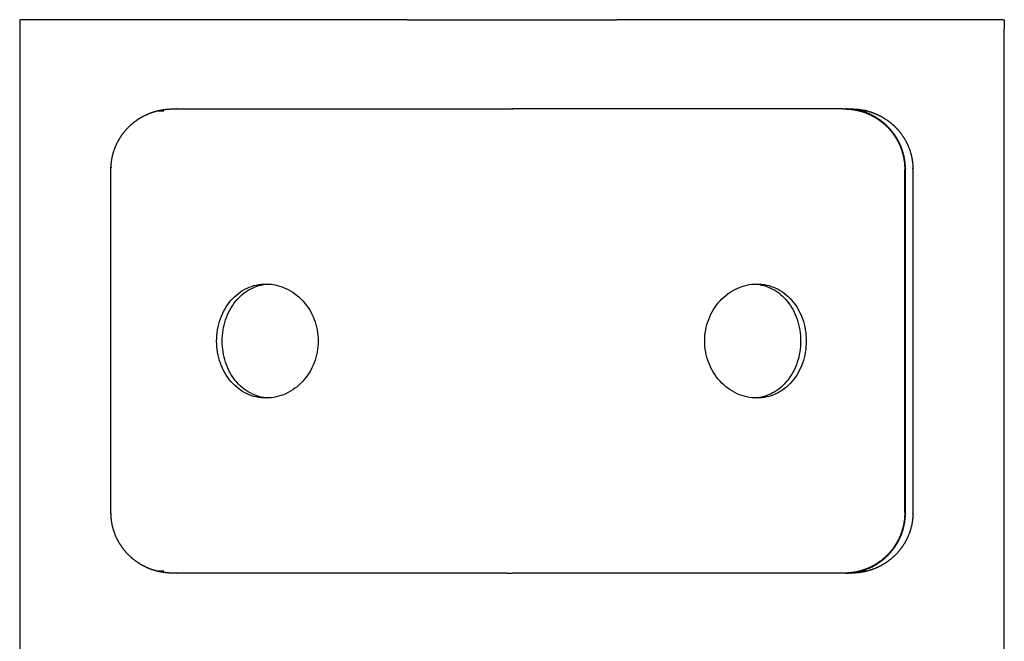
# Model space of a CAD drawing. Header units: millimetres. Extents: x -667 to -583, y 0 to 101.
# Tile 10 of 10: x -615 to -583, y 80 to 101. Entities that reach past the tile are written whole.
import ezdxf

# ---------------------------------------------------------------- set-up
doc = ezdxf.new("R2010")
doc.units = ezdxf.units.MM
doc.header["$MEASUREMENT"] = 0
doc.layers.add('Make2D$visible$lines', color=7, linetype='Continuous', true_color=0x000000)

msp = doc.modelspace()

# ---------------------------------------------------------------- linework, layer by layer
at = {"layer": 'Make2D$visible$lines'}
for points, degree in [([(-614.854, 100.581), (-614.854, 100.431), (-614.854, 100.281)], 2), ([(-614.854, 100.581), (-614.848, 100.581), (-614.842, 100.581)], 2), ([(-602.257, 100.581), (-608.549, 100.581), (-614.842, 100.581)], 2), ([(-602.257, 100.581), (-598.853, 100.581), (-595.448, 100.581)], 2), ([(-582.875, 100.581), (-589.161, 100.581), (-595.448, 100.581)], 2), ([(-582.875, 100.581), (-582.864, 100.581), (-582.854, 100.581)], 2), ([(-582.854, 100.581), (-582.854, 100.431), (-582.854, 100.281)], 2), ([(-614.854, 100.281), (-614.854, 80.882), (-614.854, 61.482)], 2), ([(-582.854, 61.482), (-582.854, 80.882), (-582.854, 100.281)], 2), ([(-610.383, 97.619), (-610.286, 97.619), (-610.19, 97.619)], 2), ([(-610.187, 97.619), (-610.179, 97.619), (-610.171, 97.619)], 2), ([(-609.771, 97.68), (-609.76, 97.68), (-609.749, 97.68)], 2), ([(-609.739, 97.68), (-609.744, 97.68), (-609.749, 97.68)], 2), ([(-588.053, 97.68), (-588.033, 97.68), (-588.013, 97.68)], 2), ([(-587.999, 97.68), (-588.004, 97.68), (-588.009, 97.68), (-588.014, 97.68)], 3), ([(-587.999, 97.68), (-587.985, 97.68), (-587.97, 97.68)], 2), ([(-587.894, 97.675), (-587.916, 97.677), (-587.938, 97.678), (-587.96, 97.679)], 3), ([(-587.561, 97.617), (-587.562, 97.618), (-587.562, 97.618), (-587.563, 97.618)], 3), ([(-587.54, 97.618), (-587.432, 97.618), (-587.324, 97.618)], 2), ([(-587.539, 97.617), (-587.517, 97.612), (-587.494, 97.605), (-587.472, 97.599)], 3), ([(-610.19, 82.659), (-610.286, 82.659), (-610.383, 82.659)], 2), ([(-610.171, 82.659), (-610.179, 82.659), (-610.187, 82.659)], 2), ([(-599.026, 82.597), (-604.456, 82.597), (-609.886, 82.597)], 2), ([(-609.701, 82.597), (-609.718, 82.597), (-609.735, 82.597), (-609.752, 82.598)], 3), ([(-609.749, 82.598), (-609.745, 82.598), (-609.742, 82.597), (-609.739, 82.597)], 3), ([(-599.026, 82.597), (-598.939, 82.597), (-598.852, 82.597)], 2), ([(-588.013, 82.597), (-588.033, 82.597), (-588.053, 82.597)], 2), ([(-588.014, 82.597), (-588.009, 82.597), (-588.004, 82.597), (-587.999, 82.597)], 3), ([(-587.97, 82.597), (-587.985, 82.597), (-587.999, 82.597)], 2), ([(-587.96, 82.598), (-587.938, 82.599), (-587.916, 82.6), (-587.894, 82.602)], 3), ([(-587.54, 82.659), (-587.558, 82.655), (-587.575, 82.651), (-587.593, 82.647)], 3), ([(-587.563, 82.659), (-587.562, 82.659), (-587.562, 82.659), (-587.561, 82.66)], 3), ([(-587.324, 82.659), (-587.432, 82.659), (-587.54, 82.659)], 2)]:
    msp.add_open_spline(points, degree=degree, dxfattribs=at)
for points, weights, degree, knots in [([(-609.886, 82.597), (-609.98, 82.597), (-610.073, 82.603), (-610.166, 82.616), (-610.239, 82.627), (-610.311, 82.641), (-610.384, 82.659), (-610.569, 82.706), (-610.746, 82.778), (-610.911, 82.874), (-611.082, 82.974), (-611.236, 83.098), (-611.37, 83.244), (-611.523, 83.409), (-611.644, 83.598), (-611.733, 83.804), (-611.835, 84.044), (-611.887, 84.3), (-611.887, 84.561), (-611.887, 88.279), (-611.887, 91.998), (-611.887, 95.716), (-611.887, 95.977), (-611.835, 96.233), (-611.733, 96.473), (-611.644, 96.679), (-611.523, 96.868), (-611.37, 97.033), (-611.236, 97.179), (-611.082, 97.303), (-610.911, 97.403), (-610.746, 97.499), (-610.569, 97.571), (-610.383, 97.619), (-610.311, 97.636), (-610.239, 97.65), (-610.166, 97.661), (-610.073, 97.674), (-609.98, 97.68), (-609.886, 97.68), (-609.848, 97.68), (-609.809, 97.68), (-609.771, 97.68)], [1, 0.998410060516, 0.998410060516, 1, 0.999023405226, 0.999023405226, 1, 0.993366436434, 0.993366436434, 1, 0.992679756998, 0.992679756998, 1, 0.990306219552, 0.990306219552, 1, 0.986496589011, 0.986496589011, 1, 1, 1, 1, 0.986504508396, 0.986504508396, 1, 0.990307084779, 0.990307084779, 1, 0.992680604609, 0.992680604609, 1, 0.993366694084, 0.993366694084, 1, 0.999023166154, 0.999023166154, 1, 0.998408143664, 0.998408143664, 1, 1.00004033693, 1.00008879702, 1.00014538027], 3, [0, 0, 0, 0, 0.281642, 0.281642, 0.281642, 0.503941, 0.503941, 0.503941, 1.075046, 1.075046, 1.075046, 1.666942, 1.666942, 1.666942, 2.337262, 2.337262, 2.337262, 3.114742, 3.114742, 3.114742, 14.270272, 14.270272, 14.270272, 15.047754, 15.047754, 15.047754, 15.718073, 15.718073, 15.718073, 16.30997, 16.30997, 16.30997, 16.883049, 16.883049, 16.883049, 17.103374, 17.103374, 17.103374, 17.385016, 17.385016, 17.385016, 17.532627, 17.532627, 17.532627, 17.532627]), ([(-609.739, 97.68), (-606.663, 97.68), (-602.826, 97.68), (-598.854, 97.68), (-598.853, 97.68), (-598.853, 97.68), (-598.852, 97.68)], [1.00019335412, 1.00508159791, 1.06213017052, 1.17133907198, 1.1713583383, 1.17137760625, 1.17139687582], 3, [19.211123, 19.211123, 19.211123, 19.211123, 31.039515, 31.039515, 31.039515, 31.041385, 31.041385, 31.041385, 31.041385]), ([(-588.118, 97.68), (-588.019, 97.68), (-587.921, 97.68), (-587.824, 97.68), (-587.729, 97.68), (-587.633, 97.673), (-587.539, 97.66), (-587.485, 97.652), (-587.431, 97.643), (-587.377, 97.631)], [1.00047420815, 1.00026505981, 1.00010845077, 1.00000438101, 0.998368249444, 0.998368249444, 1.00000438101, 0.999460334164, 0.999460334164, 1.00000438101], 3, [42.6783833, 42.6783833, 42.6783833, 42.6783833, 43.0537692, 43.0537692, 43.0537692, 43.3394968, 43.3394968, 43.3394968, 43.5039635, 43.5039635, 43.5039635, 43.5039635]), ([(-588.05, 97.68), (-587.911, 97.68), (-587.773, 97.66), (-587.667, 97.645), (-587.563, 97.618)], [1, 0.997511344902, 1, 0.998500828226, 1], 2, [0, 0, 0, 0.2770834, 0.2770834, 0.4921825, 0.4921825, 0.4921825]), ([(-587.54, 97.618), (-587.645, 97.645), (-587.751, 97.66), (-587.882, 97.679), (-588.014, 97.68)], [1, 0.998500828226, 1, 0.997744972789, 1], 2, [0, 0, 0, 0.2150991, 0.2150991, 0.4788432, 0.4788432, 0.4788432]), ([(-587.561, 97.617), (-587.288, 97.547), (-587.046, 97.402), (-586.793, 97.251), (-586.596, 97.032), (-586.37, 96.783), (-586.241, 96.472), (-586.089, 96.11), (-586.089, 95.716)], [1, 0.989851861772, 1, 0.988960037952, 1, 0.985731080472, 1, 0.980431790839, 1], 2, [0, 0, 0, 0.560094, 0.560094, 1.14503, 1.14503, 1.811306, 1.811306, 2.587525, 2.587525, 2.587525]), ([(-587.323, 97.617), (-587.138, 97.571), (-586.962, 97.498), (-586.798, 97.402), (-586.627, 97.302), (-586.473, 97.178), (-586.339, 97.032), (-586.187, 96.867), (-586.065, 96.679), (-585.977, 96.472), (-585.875, 96.233), (-585.823, 95.977), (-585.823, 95.716), (-585.823, 91.998), (-585.823, 88.279), (-585.823, 84.561), (-585.823, 84.3), (-585.875, 84.044), (-585.977, 83.805), (-586.065, 83.598), (-586.187, 83.41), (-586.339, 83.245), (-586.473, 83.099), (-586.627, 82.975), (-586.798, 82.875), (-586.941, 82.791), (-587.094, 82.725), (-587.254, 82.678)], [1, 0.9934051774, 0.9934051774, 1, 0.99268580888, 0.99268580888, 1, 0.990315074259, 0.990315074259, 1, 0.986515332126, 0.986515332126, 1, 1, 1, 1, 0.986521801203, 0.986521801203, 1, 0.990315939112, 0.990315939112, 1, 0.992686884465, 0.992686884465, 1, 0.994938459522, 0.994938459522, 1], 3, [0, 0, 0, 0, 0.569382, 0.569382, 0.569382, 1.161008, 1.161008, 1.161008, 1.831009, 1.831009, 1.831009, 2.60799, 2.60799, 2.60799, 13.763521, 13.763521, 13.763521, 14.540505, 14.540505, 14.540505, 15.210504, 15.210504, 15.210504, 15.802131, 15.802131, 15.802131, 16.300505, 16.300505, 16.300505, 16.300505]), ([(-587.539, 82.66), (-587.358, 82.706), (-587.185, 82.779), (-587.024, 82.875), (-586.856, 82.975), (-586.705, 83.099), (-586.573, 83.245), (-586.424, 83.41), (-586.304, 83.599), (-586.218, 83.805), (-586.118, 84.045), (-586.067, 84.3), (-586.067, 84.561), (-586.067, 88.279), (-586.067, 91.998), (-586.067, 95.716), (-586.067, 95.977), (-586.118, 96.232), (-586.218, 96.472), (-586.304, 96.678), (-586.424, 96.867), (-586.573, 97.032), (-586.705, 97.178), (-586.856, 97.302), (-587.024, 97.402), (-587.165, 97.486), (-587.315, 97.552), (-587.472, 97.599)], [1, 0.993229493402, 0.993229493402, 1, 0.992640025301, 0.992640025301, 1, 0.990487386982, 0.990487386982, 1, 0.986954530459, 0.986954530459, 1, 1, 1, 1, 0.986954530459, 0.986954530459, 1, 0.990487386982, 0.990487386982, 1, 0.992640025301, 0.992640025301, 1, 0.994808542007, 0.994808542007, 1], 3, [0, 0, 0, 0, 0.560304, 0.560304, 0.560304, 1.14524, 1.14524, 1.14524, 1.811516, 1.811516, 1.811516, 2.587736, 2.587736, 2.587736, 13.743266, 13.743266, 13.743266, 14.519486, 14.519486, 14.519486, 15.185762, 15.185762, 15.185762, 15.770698, 15.770698, 15.770698, 16.261241, 16.261241, 16.261241, 16.261241]), ([(-586.089, 84.561), (-586.089, 84.167), (-586.241, 83.805), (-586.37, 83.494), (-586.596, 83.245), (-586.793, 83.026), (-587.046, 82.875), (-587.288, 82.73), (-587.561, 82.66)], [1, 0.980431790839, 1, 0.985731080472, 1, 0.988960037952, 1, 0.989851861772, 1], 2, [0, 0, 0, 0.77622, 0.77622, 1.442496, 1.442496, 2.027432, 2.027432, 2.587525, 2.587525, 2.587525]), ([(-587.324, 82.659), (-587.395, 82.641), (-587.467, 82.627), (-587.539, 82.617), (-587.633, 82.604), (-587.729, 82.597), (-587.824, 82.597), (-590.918, 82.597), (-594.812, 82.597), (-598.852, 82.597)], [1, 0.999034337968, 0.999034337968, 1, 0.998361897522, 0.998361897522, 1, 1.00333021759, 1.06046043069, 1.17139063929], 3, [0, 0, 0, 0, 0.219049, 0.219049, 0.219049, 0.504776, 0.504776, 0.504776, 12.517125, 12.517125, 12.517125, 12.517125]), ([(-587.563, 82.659), (-587.667, 82.632), (-587.773, 82.617), (-587.911, 82.597), (-588.05, 82.597)], [1, 0.998500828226, 1, 0.99751134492, 1], 2, [0, 0, 0, 0.2150991, 0.2150991, 0.4921825, 0.4921825, 0.4921825]), ([(-588.014, 82.597), (-587.882, 82.598), (-587.751, 82.617), (-587.671, 82.628), (-587.593, 82.647)], [1, 0.997744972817, 1, 0.999154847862, 1], 2, [0, 0, 0, 0.2637441, 0.2637441, 0.4252287, 0.4252287, 0.4252287])]:
    msp.add_rational_spline(points, weights, degree=degree, knots=knots, dxfattribs=at)
msp.add_rational_spline([(-588.118, 97.68), (-591.175, 97.68), (-594.951, 97.68), (-598.852, 97.68)], [1.00047420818, 1.00695780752, 1.06393169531, 1.17139687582], degree=3, dxfattribs=at)
for points, knots in [([(-587.912, 97.675), (-587.912, 97.675), (-587.935, 97.677), (-587.957, 97.678), (-587.979, 97.679)], [-39.31574181, -39.31574181, -39.31574181, -39.31574181, -39.31549969, -39.22185593, -39.22185593, -39.22185593, -39.22185593]), ([(-587.561, 97.618), (-587.471, 97.595), (-587.341, 97.552), (-587.19, 97.483), (-587.106, 97.439), (-587.042, 97.402), (-586.986, 97.368), (-586.909, 97.316), (-586.813, 97.245), (-586.719, 97.163), (-586.655, 97.1), (-586.619, 97.063), (-586.591, 97.031), (-586.571, 97.009), (-586.541, 96.974), (-586.488, 96.909), (-586.425, 96.823), (-586.364, 96.726), (-586.327, 96.66), (-586.298, 96.605), (-586.277, 96.563), (-586.26, 96.526), (-586.248, 96.499), (-586.242, 96.485), (-586.236, 96.471), (-586.235, 96.468), (-586.232, 96.461), (-586.227, 96.447), (-586.218, 96.426), (-586.207, 96.396), (-586.191, 96.352), (-586.169, 96.287), (-586.144, 96.196), (-586.121, 96.093), (-586.105, 95.997), (-586.095, 95.915), (-586.09, 95.852), (-586.087, 95.796), (-586.086, 95.757), (-586.086, 95.737), (-586.086, 95.726), (-586.086, 95.72), (-586.086, 95.659), (-586.086, 95.542), (-586.086, 95.309), (-586.086, 94.903), (-586.086, 94.322), (-586.086, 93.625), (-586.086, 92.695), (-586.086, 91.533), (-586.086, 89.674), (-586.086, 87.35), (-586.086, 85.49), (-586.086, 84.561)], [-14.395866, -14.395866, -14.395866, -14.395866, -13.99699, -13.797552, -13.697833, -13.598114, -13.498258, -13.398402, -13.198691, -12.998979, -12.899123, -12.849195, -12.799267, -12.748139, -12.697011, -12.594755, -12.390244, -12.287988, -12.185732, -12.134604, -12.083476, -12.032348, -12.006784, -11.994002, -11.98122, -11.968319, -11.955418, -11.929615, -11.87801, -11.826405, -11.7748, -11.671589, -11.568379, -11.465169, -11.361959, -11.310353, -11.258748, -11.207143, -11.181341, -11.168439, -11.161989, -11.158763, -11.155538, -10.981233, -10.806927, -10.458317, -9.761096, -9.063875, -8.366653, -6.972211, -5.577769, -2.788884, 0, 0, 0, 0]), ([(-587.323, 97.617), (-587.323, 97.618), (-587.324, 97.618), (-587.324, 97.618), (-587.342, 97.622), (-587.36, 97.627), (-587.377, 97.631)], [-43.7512019, -43.7512019, -43.7512019, -43.7512019, -43.74922667, -43.74922667, -43.74922667, -43.6731859, -43.6731859, -43.6731859, -43.6731859]), ([(-587.472, 82.679), (-587.408, 82.698), (-587.302, 82.736), (-587.174, 82.794), (-587.09, 82.838), (-587.026, 82.875), (-586.971, 82.91), (-586.894, 82.961), (-586.798, 83.033), (-586.704, 83.115), (-586.64, 83.178), (-586.604, 83.215), (-586.575, 83.246), (-586.556, 83.268), (-586.526, 83.303), (-586.473, 83.369), (-586.41, 83.455), (-586.349, 83.552), (-586.312, 83.617), (-586.283, 83.672), (-586.262, 83.715), (-586.245, 83.752), (-586.233, 83.778), (-586.227, 83.793), (-586.221, 83.806), (-586.22, 83.809), (-586.217, 83.817), (-586.212, 83.83), (-586.203, 83.852), (-586.192, 83.881), (-586.176, 83.926), (-586.154, 83.99), (-586.129, 84.081), (-586.106, 84.184), (-586.09, 84.28), (-586.081, 84.362), (-586.075, 84.426), (-586.072, 84.481), (-586.071, 84.52), (-586.071, 84.541), (-586.071, 84.551), (-586.071, 84.557), (-586.071, 84.618), (-586.071, 84.735), (-586.071, 84.968), (-586.071, 85.374), (-586.071, 85.955), (-586.071, 86.652), (-586.071, 87.582), (-586.071, 88.744), (-586.071, 90.139), (-586.071, 91.533), (-586.071, 92.695), (-586.071, 93.625), (-586.071, 94.322), (-586.071, 94.903), (-586.071, 95.309), (-586.071, 95.542), (-586.071, 95.659), (-586.071, 95.72), (-586.071, 95.726), (-586.071, 95.736), (-586.071, 95.757), (-586.072, 95.796), (-586.075, 95.851), (-586.081, 95.915), (-586.09, 95.997), (-586.106, 96.093), (-586.129, 96.196), (-586.154, 96.287), (-586.176, 96.351), (-586.192, 96.396), (-586.203, 96.425), (-586.212, 96.447), (-586.217, 96.46), (-586.22, 96.468), (-586.221, 96.471), (-586.227, 96.484), (-586.233, 96.499), (-586.245, 96.525), (-586.262, 96.562), (-586.283, 96.605), (-586.312, 96.66), (-586.349, 96.725), (-586.41, 96.822), (-586.473, 96.908), (-586.526, 96.974), (-586.556, 97.009), (-586.575, 97.031), (-586.604, 97.062), (-586.64, 97.099), (-586.704, 97.162), (-586.798, 97.244), (-586.894, 97.316), (-586.971, 97.367), (-587.026, 97.402), (-587.09, 97.439), (-587.174, 97.483), (-587.302, 97.541), (-587.408, 97.579), (-587.472, 97.598)], [-57.338337, -57.338337, -57.338337, -57.338337, -57.048337, -56.849034, -56.749383, -56.649731, -56.549944, -56.450156, -56.25058, -56.051005, -55.951217, -55.901323, -55.85143, -55.800338, -55.749246, -55.647063, -55.442696, -55.340513, -55.238329, -55.187238, -55.136146, -55.085054, -55.059509, -55.046736, -55.033963, -55.021071, -55.008179, -54.982396, -54.930829, -54.879262, -54.827695, -54.724561, -54.621427, -54.518293, -54.415159, -54.363592, -54.312026, -54.260459, -54.234675, -54.221783, -54.215338, -54.212115, -54.208892, -54.034586, -53.860281, -53.511671, -52.81445, -52.11723, -51.420009, -50.025568, -48.631127, -47.236685, -45.842244, -45.145023, -44.447803, -43.750582, -43.401972, -43.227667, -43.053361, -43.050138, -43.046916, -43.04047, -43.027578, -43.001794, -42.950228, -42.898661, -42.847094, -42.74396, -42.640826, -42.537692, -42.434558, -42.382991, -42.331424, -42.279857, -42.254074, -42.241182, -42.22829, -42.215517, -42.202744, -42.177199, -42.126107, -42.075015, -42.023924, -41.92174, -41.819557, -41.61519, -41.513007, -41.461915, -41.410824, -41.36093, -41.311036, -41.211248, -41.011673, -40.812097, -40.712309, -40.612522, -40.51287, -40.413219, -40.213916, -39.923916, -39.923916, -39.923916, -39.923916]), ([(-586.089, 84.561), (-586.089, 84.62), (-586.089, 84.735), (-586.089, 84.968), (-586.089, 85.374), (-586.089, 85.955), (-586.089, 86.652), (-586.089, 87.582), (-586.089, 88.744), (-586.089, 90.139), (-586.089, 91.533), (-586.089, 92.695), (-586.089, 93.625), (-586.089, 94.322), (-586.089, 94.903), (-586.089, 95.309), (-586.089, 95.542), (-586.089, 95.657), (-586.089, 95.716)], [-54.208067, -54.208067, -54.208067, -54.208067, -54.034586, -53.860281, -53.511671, -52.81445, -52.11723, -51.420009, -50.025568, -48.631127, -47.236685, -45.842244, -45.145023, -44.447803, -43.750582, -43.401972, -43.227667, -43.054186, -43.054186, -43.054186, -43.054186]), ([(-605.153, 90.139), (-605.153, 90.379), (-605.241, 90.856), (-605.615, 91.47), (-606.178, 91.889), (-606.84, 92.04), (-607.494, 91.897), (-608.03, 91.479), (-608.375, 90.86), (-608.493, 90.138), (-608.375, 89.417), (-608.03, 88.798), (-607.494, 88.381), (-606.84, 88.237), (-606.178, 88.388), (-605.615, 88.807), (-605.241, 89.421), (-605.153, 89.898), (-605.153, 90.139)], [0, 0, 0, 0, 0.720217, 1.431622, 2.120368, 2.784863, 3.419778, 4.081616, 4.774262, 5.510205, 6.246183, 6.938858, 7.600663, 8.235547, 8.900026, 9.588757, 10.300176, 11.020409, 11.020409, 11.020409, 11.020409]), ([(-606.779, 88.288), (-606.981, 88.299), (-607.391, 88.415), (-607.887, 88.841), (-608.2, 89.447), (-608.306, 90.139), (-608.2, 90.833), (-607.885, 91.438), (-607.388, 91.863), (-606.981, 91.978), (-606.779, 91.989)], [0, 0, 0, 0, 0.606366, 1.247288, 1.920736, 2.621056, 3.321342, 4.003271, 4.635711, 5.242108, 5.242108, 5.242108, 5.242108]), ([(-592.59, 90.139), (-592.591, 89.898), (-592.503, 89.421), (-592.129, 88.807), (-591.566, 88.388), (-590.904, 88.237), (-590.25, 88.38), (-589.715, 88.798), (-589.37, 89.417), (-589.252, 90.139), (-589.37, 90.86), (-589.715, 91.479), (-590.25, 91.896), (-590.905, 92.04), (-591.566, 91.889), (-592.129, 91.47), (-592.503, 90.856), (-592.591, 90.379), (-592.59, 90.139)], [0, 0, 0, 0, 0.720227, 1.431603, 2.120222, 2.784519, 3.419199, 4.080843, 4.773443, 5.509409, 6.24534, 6.937911, 7.599588, 8.2343, 8.898611, 9.587246, 10.298608, 11.018818, 11.018818, 11.018818, 11.018818]), ([(-590.966, 91.989), (-590.764, 91.978), (-590.357, 91.863), (-589.864, 91.442), (-589.547, 90.839), (-589.439, 90.144), (-589.545, 89.447), (-589.858, 88.841), (-590.354, 88.415), (-590.764, 88.299), (-590.966, 88.288)], [0, 0, 0, 0, 0.606205, 1.2385, 1.902783, 2.620638, 3.320948, 3.994331, 4.635105, 5.241279, 5.241279, 5.241279, 5.241279]), ([(-586.086, 84.561), (-586.086, 84.468), (-586.099, 84.294), (-586.136, 84.111), (-586.169, 83.99), (-586.191, 83.926), (-586.207, 83.881), (-586.218, 83.851), (-586.227, 83.83), (-586.232, 83.817), (-586.235, 83.809), (-586.236, 83.806), (-586.242, 83.792), (-586.248, 83.778), (-586.26, 83.751), (-586.277, 83.714), (-586.298, 83.672), (-586.327, 83.617), (-586.364, 83.551), (-586.425, 83.454), (-586.488, 83.368), (-586.541, 83.303), (-586.571, 83.268), (-586.591, 83.246), (-586.619, 83.214), (-586.655, 83.177), (-586.719, 83.114), (-586.813, 83.032), (-586.909, 82.961), (-586.986, 82.909), (-587.042, 82.875), (-587.106, 82.838), (-587.19, 82.794), (-587.341, 82.725), (-587.471, 82.682), (-587.561, 82.659)], [-86.106725, -86.106725, -86.106725, -86.106725, -85.900304, -85.693883, -85.590672, -85.487462, -85.435856, -85.384251, -85.332646, -85.306843, -85.293942, -85.281041, -85.268259, -85.255477, -85.229912, -85.178784, -85.127656, -85.076528, -84.974272, -84.872016, -84.667504, -84.565247, -84.514119, -84.462991, -84.413063, -84.363135, -84.263279, -84.063566, -83.863854, -83.763998, -83.664141, -83.564422, -83.464703, -83.265264, -82.866387, -82.866387, -82.866387, -82.866387]), ([(-587.979, 82.598), (-587.957, 82.599), (-587.935, 82.6), (-587.912, 82.602), (-587.912, 82.602)], [-58.04039709, -58.04039709, -58.04039709, -58.04039709, -57.94675334, -57.94651121, -57.94651121, -57.94651121, -57.94651121]), ([(-587.324, 82.659), (-587.324, 82.659), (-587.323, 82.659), (-587.323, 82.66), (-587.3, 82.665), (-587.277, 82.672), (-587.254, 82.678)], [-61.3808396, -61.3808396, -61.3808396, -61.3808396, -61.3788644, -61.3788644, -61.3788644, -61.2794611, -61.2794611, -61.2794611, -61.2794611])]:
    msp.add_open_spline(points, degree=3, knots=knots, dxfattribs=at)

doc.saveas('drawing.dxf')
